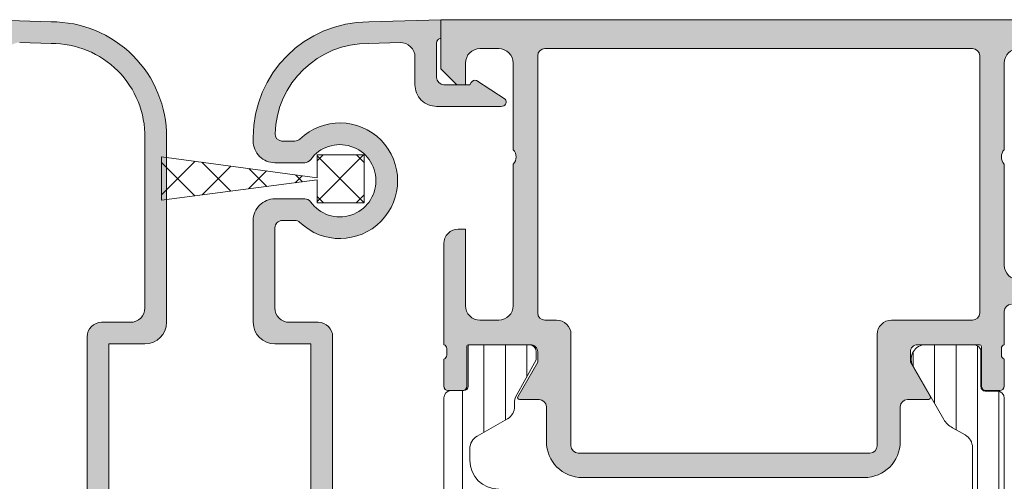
# Model space of a CAD drawing. Header units: millimetres. Extents: x 71658 to 298332, y -154437 to -30421.
# Tile 32 of 155: x 92967 to 93035, y -60043 to -60011. Entities that reach past the tile are written whole.
import ezdxf

# ---------------------------------------------------------------- set-up
doc = ezdxf.new("R2010")
doc.units = ezdxf.units.MM
doc.header["$LTSCALE"] = 500
doc.header["$MEASUREMENT"] = 0
doc.layers.add('A-13-UKS', color=250, linetype='Continuous', lineweight=5)

# ---------------------------------------------------------------- blocks, each defined once
blk = doc.blocks.new('lülanduks')
at = {"layer": 'A-13-UKS', "extrusion": (0, 0, -1)}
h = blk.add_hatch(color=256, dxfattribs=at)
edge = h.paths.add_edge_path()
edge.add_arc((-92969.35423488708, -58621.67704321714), 6.435297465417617, 89.41742882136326, 180.8641509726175)
edge.add_line((-92975.78880043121, -58621.7740984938), (-92975.78880329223, -58633.54207906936))
edge.add_arc((-92974.78931731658, -58633.54259309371), 0.9994861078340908, 179.970533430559, 270.0294665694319)
edge.add_line((-92974.78880329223, -58634.54207906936), (-92972.78880329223, -58634.54207906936))
edge.add_ellipse((-92972.78828522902, -58635.54156100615), major_axis=(-0.9994820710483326, 0), ratio=1, start_angle=179.9703017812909, end_angle=270.0296982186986, ccw=False)
edge.add_line((-92971.78880329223, -58635.54207906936), (-92971.78880329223, -58661.94207678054))
edge.add_ellipse((-92972.78828484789, -58661.94259522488), major_axis=(-0.99948169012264, 0), ratio=1, start_angle=89.97027992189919, end_angle=180.0297200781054, ccw=False)
edge.add_line((-92972.78880329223, -58662.94207678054), (-92974.78880329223, -58662.94207678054))
edge.add_arc((-92974.78931426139, -58663.94156581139), 0.9994891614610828, 89.97070865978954, 180.0292913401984)
edge.add_line((-92975.78880329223, -58663.94207678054), (-92975.78880043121, -58675.71010503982))
edge.add_arc((-92969.31404120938, -58675.76716415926), 6.475010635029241, 179.4950913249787, 270.2233246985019)
edge.add_line((-92969.28880329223, -58682.24212560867), (-92967.11880321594, -58682.30612859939))
edge.add_arc((-92967.0888561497, -58681.30652400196), 1.000053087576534, 268.2839940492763, 359.9653924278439)
edge.add_line((-92966.08880324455, -58681.30712805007), (-92966.08880324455, -58679.39212713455))
edge.add_ellipse((-92964.58957222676, -58679.39135815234), major_axis=(-1.499231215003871, 0), ratio=1, start_angle=-90.02938802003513, end_angle=0.029388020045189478, ccw=False)
edge.add_line((-92964.58880324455, -58677.89212713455), (-92960.1162464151, -58677.89210806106))
edge.add_ellipse((-92960.08008567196, -58678.18992094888), major_axis=(-0.3000001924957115, 0), ratio=1, start_angle=138.4615218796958, end_angle=276.9230222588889, ccw=False)
edge.add_line((-92959.85553236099, -58678.38885793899), (-92961.8350297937, -58679.67481909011))
edge.add_ellipse((-92961.9414096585, -58679.39431276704), major_axis=(-0.3000007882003, 0), ratio=1, start_angle=27.692008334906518, end_angle=110.76884659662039, ccw=False)
edge.add_line((-92962.20704789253, -58679.53372869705), (-92962.28880329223, -58679.39212713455))
edge.add_line((-92962.28880329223, -58679.39212713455), (-92964.0887987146, -58679.39212713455))
edge.add_arc((-92964.08874613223, -58679.89217971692), 0.5000525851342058, 90.00602486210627, 179.993975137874)
edge.add_line((-92964.5887987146, -58679.89212713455), (-92964.5887987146, -58682.29215154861))
edge.add_arc((-92964.28879835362, -58682.29213898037), 0.300000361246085, 180.002400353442, 269.9990567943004)
edge.add_line((-92964.28880329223, -58682.59213934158), (-92964.28880329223, -58683.89212713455))
edge.add_line((-92964.28880329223, -58683.89212713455), (-92969.47090835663, -58683.74212560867))
edge.add_ellipse((-92969.28882536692, -58675.74422009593), major_axis=(-7.999977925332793, 0), ratio=1, start_angle=-0.00013816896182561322, end_angle=88.6958104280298, ccw=False)
edge.add_line((-92977.28880329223, -58675.74420080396), (-92977.28880329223, -58662.94209966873))
edge.add_ellipse((-92975.78875675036, -58662.94215002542), major_axis=(-1.500046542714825, 0), ratio=1, start_angle=270.0017777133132, end_angle=359.99807657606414, ccw=False)
edge.add_line((-92975.78880329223, -58661.44210348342), (-92973.28880329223, -58661.44210348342))
edge.add_line((-92973.28880329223, -58661.44210348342), (-92973.28880329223, -58649.24210272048))
edge.add_arc((-92973.81374785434, -58648.74210272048), 0.7249598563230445, 316.3941593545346, 403.6058406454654)
edge.add_line((-92973.28880329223, -58648.24210272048), (-92973.28880329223, -58636.04210195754))
edge.add_line((-92973.28880329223, -58636.04210195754), (-92975.78880329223, -58636.04210195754))
edge.add_ellipse((-92975.7887558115, -58634.54205447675), major_axis=(-1.500047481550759, 0), ratio=1, start_angle=0.0018864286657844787, end_angle=89.99818642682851, ccw=False)
edge.add_line((-92977.28880329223, -58634.54210386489), (-92977.28880329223, -58621.74000559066))
edge.add_ellipse((-92969.33149009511, -58621.69938080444), major_axis=(-7.957416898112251, 0), ratio=1, start_angle=-90.30735921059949, end_angle=0.29251187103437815, ccw=False)
edge.add_line((-92969.28880329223, -58613.74207840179), (-92964.28880329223, -58613.59207830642))
edge.add_line((-92964.28880329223, -58613.59207830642), (-92964.28880329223, -58614.89206609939))
edge.add_arc((-92964.28880877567, -58615.19205603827), 0.2999899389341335, 89.9989527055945, 179.9995901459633)
edge.add_line((-92964.5887987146, -58615.19205389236), (-92964.5887987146, -58617.5920792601))
edge.add_arc((-92964.08874613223, -58617.59202667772), 0.5000525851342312, 180.0060248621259, 269.9939751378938)
edge.add_line((-92964.0887987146, -58618.0920792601), (-92962.28880329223, -58618.0920792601))
edge.add_line((-92962.28880329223, -58618.0920792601), (-92962.20704813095, -58617.95047483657))
edge.add_ellipse((-92961.94141119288, -58618.0898919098), major_axis=(-0.3000001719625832, 0), ratio=1, start_angle=249.23079535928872, end_angle=332.3076833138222, ccw=False)
edge.add_line((-92961.8350297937, -58617.80938682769), (-92959.85553236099, -58619.0953465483))
edge.add_ellipse((-92960.08008575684, -58619.29428320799), major_axis=(-0.3000000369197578, 0), ratio=1, start_angle=83.07699046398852, end_angle=221.5384201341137, ccw=False)
edge.add_line((-92960.1162464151, -58619.5920959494), (-92964.58880330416, -58619.59207830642))
edge.add_ellipse((-92964.58957584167, -58618.09285090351), major_axis=(-1.499227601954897, 0), ratio=1, start_angle=-0.029526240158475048, end_angle=90.02952396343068, ccw=False)
edge.add_line((-92966.08880324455, -58618.09207830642), (-92966.08880324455, -58616.17707834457))
edge.add_arc((-92967.08885385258, -58616.1776805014), 1.000050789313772, 0.0344992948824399, 91.71614156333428)
edge.add_line((-92967.11880321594, -58615.17807827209), (-92969.28880329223, -58615.24207840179))
at = {"layer": 'A-13-UKS'}
h = blk.add_hatch(color=256, dxfattribs=at)
edge = h.paths.add_edge_path()
edge.add_arc((92991.22337360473, -58621.66587934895), 6.424109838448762, 89.41643124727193, 178.4687800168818)
edge.add_arc((92985.30155716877, -58621.49421610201), 0.4999994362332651, 180.0000501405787, 264.705962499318)
edge.add_line((92985.25542373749, -58621.99208269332), (92986.17631624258, -58621.99210352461))
edge.add_arc((92986.17632755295, -58621.49210352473), 0.4999999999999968, 269.998703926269, 313.7617574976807)
edge.add_ellipse((92989.28880329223, -58624.74210272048), major_axis=(-3.999999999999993, 0), ratio=1, start_angle=46.238257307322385, end_angle=313.76175749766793, ccw=False)
edge.add_arc((92986.17632839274, -58627.99210272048), 0.49999999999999, 46.23825730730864, 90)
edge.add_line((92986.17632839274, -58627.49210272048), (92985.28880329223, -58627.49210272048))
edge.add_arc((92985.28849601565, -58627.99179542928), 0.499692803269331, 89.96476704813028, 180.0323915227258)
edge.add_line((92984.78880329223, -58627.99207792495), (92984.78880329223, -58633.54209051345))
edge.add_arc((92985.78828105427, -58633.54261275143), 0.999477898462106, 179.9700623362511, 270.029937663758)
edge.add_line((92985.78880329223, -58634.54209051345), (92987.78880329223, -58634.54209051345))
edge.add_ellipse((92987.7893285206, -58635.54156528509), major_axis=(-0.9994749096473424, 0), ratio=1, start_angle=179.9698908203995, end_angle=270.0301091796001, ccw=False)
edge.add_line((92988.78880329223, -58635.54209051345), (92988.78880329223, -58661.94211492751))
edge.add_ellipse((92987.7893285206, -58661.94264015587), major_axis=(-0.9994749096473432, 0), ratio=1, start_angle=89.96989082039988, end_angle=180.0301091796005, ccw=False)
edge.add_line((92987.78880329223, -58662.94211492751), (92985.78880329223, -58662.94211492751))
edge.add_arc((92985.78828105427, -58663.94159268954), 0.9994778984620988, 89.97006233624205, 180.0299376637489)
edge.add_line((92984.78880329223, -58663.94211492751), (92984.78880329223, -58669.49212751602))
edge.add_arc((92985.28849601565, -58669.49241001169), 0.4996928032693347, 179.9676084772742, 270.0352329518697)
edge.add_line((92985.28880329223, -58669.99210272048), (92986.17632839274, -58669.99210272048))
edge.add_arc((92986.17632839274, -58669.49210272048), 0.5000000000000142, 270, 313.7617426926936)
edge.add_ellipse((92989.28880329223, -58672.74210272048), major_axis=(-3.999999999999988, 0), ratio=1, start_angle=46.238242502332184, end_angle=313.7617426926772, ccw=False)
edge.add_arc((92986.17632755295, -58675.99210191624), 0.4999999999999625, 46.23824250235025, 90.0012960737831)
edge.add_line((92986.17631624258, -58675.49210191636), (92985.25542373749, -58675.49212274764))
edge.add_arc((92985.30155716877, -58675.98998933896), 0.4999994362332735, 95.294037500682, 179.9999498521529)
edge.add_arc((92991.22337360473, -58675.81832609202), 6.424109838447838, 181.5312199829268, 270.5835687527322)
edge.add_line((92991.28880329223, -58682.24210272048), (92993.45880146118, -58682.30609808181))
edge.add_arc((92993.4887904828, -58681.30653793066), 1.000009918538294, 268.281515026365, 359.9675003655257)
edge.add_line((92994.48880024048, -58681.30710516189), (92994.48880024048, -58679.39212713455))
edge.add_ellipse((92995.98798624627, -58679.39131314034), major_axis=(-1.499186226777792, 0), ratio=1, start_angle=-90.03110916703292, end_angle=0.031109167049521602, ccw=False)
edge.add_line((92995.98880024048, -58677.89212713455), (93000.46135730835, -58677.89209661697))
edge.add_ellipse((93000.49752770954, -58678.18990069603), major_axis=(-0.2999926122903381, 0), ratio=1, start_angle=138.4618850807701, end_angle=276.9250561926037, ccw=False)
edge.add_line((93000.72207660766, -58678.38883123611), (92998.74257679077, -58679.67481146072))
edge.add_ellipse((92998.63620241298, -58679.39428537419), major_axis=(-0.3000173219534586, 0), ratio=1, start_angle=27.696259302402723, end_angle=110.76652843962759, ccw=False)
edge.add_line((92998.37055988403, -58679.53372869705), (92998.28880329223, -58679.39209661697))
edge.add_line((92998.28880329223, -58679.39209661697), (92996.48880786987, -58679.39209661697))
edge.add_arc((92996.48886045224, -58679.89214919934), 0.5000525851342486, 90.00602486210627, 179.993975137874)
edge.add_line((92995.98880786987, -58679.89209661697), (92995.98880786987, -58682.29215154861))
edge.add_arc((92996.2887978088, -58682.2921494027), 0.2999899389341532, 180.0004098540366, 270.0010472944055)
edge.add_line((92996.28880329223, -58682.59213934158), (92996.28880329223, -58683.89212713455))
edge.add_line((92996.28880329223, -58683.89212713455), (92991.28880329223, -58683.74210272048))
edge.add_ellipse((92991.28880329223, -58675.74210272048), major_axis=(-8.000000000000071, 0), ratio=1, start_angle=0, end_angle=90, ccw=False)
edge.add_line((92983.28880329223, -58675.74210272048), (92983.28880329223, -58675.49212751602))
edge.add_ellipse((92984.7880293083, -58675.49135353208), major_axis=(-1.499226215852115, 0), ratio=1, start_angle=-90.02957926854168, end_angle=0.029579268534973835, ccw=False)
edge.add_line((92984.78880329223, -58673.99212751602), (92986.85209821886, -58673.99210222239))
edge.add_ellipse((92986.85210434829, -58674.49210222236), major_axis=(-0.4999999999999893, 0), ratio=1, start_angle=215.6853229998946, end_angle=270.0007023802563, ccw=False)
edge.add_arc((92989.28880329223, -58672.74210272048), 2.500000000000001, 215.6853229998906, 504.3146535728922)
edge.add_ellipse((92986.85210506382, -58670.99210222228), major_axis=(-0.4999999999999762, 0), ratio=1, start_angle=90.00070237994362, end_angle=144.3146535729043, ccw=False)
edge.add_line((92986.85211119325, -58671.49210222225), (92984.78880329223, -58671.49212751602))
edge.add_ellipse((92984.78803136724, -58669.99289944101), major_axis=(-1.499228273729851, 0), ratio=1, start_angle=-0.029500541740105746, end_angle=90.0295005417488, ccw=False)
edge.add_line((92983.28880329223, -58669.99212751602), (92983.28880329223, -58662.94208440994))
edge.add_ellipse((92984.78885171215, -58662.94213282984), major_axis=(-1.500048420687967, 0), ratio=1, start_angle=270.00184944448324, end_angle=359.99815055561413, ccw=False)
edge.add_line((92984.78880329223, -58661.44208440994), (92987.28880329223, -58661.44208440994))
edge.add_line((92987.28880329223, -58661.44208440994), (92987.28880329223, -58649.24210272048))
edge.add_arc((92986.76385873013, -58648.74210272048), 0.7249598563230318, 316.3941593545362, 403.6058406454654)
edge.add_line((92987.28880329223, -58648.24210272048), (92987.28880329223, -58636.04212103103))
edge.add_line((92987.28880329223, -58636.04212103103), (92984.78880329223, -58636.04212103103))
edge.add_ellipse((92984.78885171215, -58634.54207261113), major_axis=(-1.500048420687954, 0), ratio=1, start_angle=0.001849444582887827, end_angle=89.9981505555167, ccw=False)
edge.add_line((92983.28880329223, -58634.54212103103), (92983.28880329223, -58627.49207792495))
edge.add_ellipse((92984.78803136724, -58627.49130599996), major_axis=(-1.499228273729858, 0), ratio=1, start_angle=-90.02950054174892, end_angle=0.029500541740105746, ccw=False)
edge.add_line((92984.78880329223, -58625.99207792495), (92986.85211119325, -58625.99210321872))
edge.add_ellipse((92986.85210506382, -58626.49210321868), major_axis=(-0.5000000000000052, 0), ratio=1, start_angle=215.6853464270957, end_angle=269.99929762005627, ccw=False)
edge.add_arc((92989.28880329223, -58624.74210272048), 2.500000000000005, 215.6853464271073, 504.3146770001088)
edge.add_ellipse((92986.85210434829, -58622.99210321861), major_axis=(-0.5000000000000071, 0), ratio=1, start_angle=89.99929761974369, end_angle=144.3146770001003, ccw=False)
edge.add_line((92986.85209821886, -58623.49210321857), (92984.78880329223, -58623.49207792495))
edge.add_ellipse((92984.7880293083, -58621.99285190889), major_axis=(-1.499226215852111, 0), ratio=1, start_angle=-0.029579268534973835, end_angle=90.0295792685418, ccw=False)
edge.add_line((92983.28880329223, -58621.99207792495), (92983.28880329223, -58621.74210272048))
edge.add_ellipse((92991.28880329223, -58621.74210272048), major_axis=(-8.000000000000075, 0), ratio=1, start_angle=270, end_angle=360, ccw=False)
edge.add_line((92991.28880329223, -58613.74210272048), (92996.28880329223, -58613.59207830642))
edge.add_line((92996.28880329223, -58613.59207830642), (92996.28880329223, -58614.89206609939))
edge.add_arc((92996.2887978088, -58615.19205603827), 0.2999899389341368, 89.9989527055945, 179.9995901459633)
edge.add_line((92995.98880786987, -58615.19205389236), (92995.98880786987, -58617.592108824))
edge.add_arc((92996.48886045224, -58617.59205624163), 0.5000525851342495, 180.0060248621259, 269.9939751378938)
edge.add_line((92996.48880786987, -58618.092108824), (92998.28880329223, -58618.092108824))
edge.add_line((92998.28880329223, -58618.092108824), (92998.37055988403, -58617.95047674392))
edge.add_ellipse((92998.63620241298, -58618.08992006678), major_axis=(-0.3000173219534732, 0), ratio=1, start_angle=249.2334715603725, end_angle=332.3037406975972, ccw=False)
edge.add_line((92998.74257679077, -58617.80939398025), (93000.72207660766, -58619.09537420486))
edge.add_ellipse((93000.49752770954, -58619.29430474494), major_axis=(-0.2999926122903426, 0), ratio=1, start_angle=83.0749438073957, end_angle=221.53811491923, ccw=False)
edge.add_line((93000.46135730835, -58619.592108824), (92995.98880024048, -58619.59207830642))
edge.add_ellipse((92995.98798624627, -58618.09289230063), major_axis=(-1.499186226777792, 0), ratio=1, start_angle=-0.031109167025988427, end_angle=90.03110916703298, ccw=False)
edge.add_line((92994.48880024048, -58618.09207830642), (92994.48880024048, -58616.17710027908))
edge.add_arc((92993.4887904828, -58616.1776675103), 1.000009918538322, 0.03249963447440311, 91.71848497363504)
edge.add_line((92993.45880146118, -58615.17810735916), (92991.28880329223, -58615.24210272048))
h = blk.add_hatch(color=256, dxfattribs=at)
edge = h.paths.add_edge_path()
edge.add_line((92996.28880329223, -58613.59207830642), (92996.28880329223, -58616.99207220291))
edge.add_line((92996.28880329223, -58616.99207220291), (92997.38880176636, -58618.09207830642))
edge.add_line((92997.38880176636, -58618.09207830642), (92997.98880024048, -58618.09207830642))
edge.add_line((92997.98880024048, -58618.09207830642), (92997.98880024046, -58616.59208077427))
edge.add_ellipse((92998.98880576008, -58616.59208077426), major_axis=(-1.0000055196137, 0), ratio=1, start_angle=270.0000000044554, end_angle=360, ccw=False)
edge.add_line((92998.98880576, -58615.59207525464), (93000.28881092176, -58615.59207525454))
edge.add_ellipse((93000.28881092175, -58616.59206762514), major_axis=(-0.9999923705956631, 0), ratio=1, start_angle=179.9999271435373, end_angle=270, ccw=False)
edge.add_line((93001.28880329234, -58616.59206889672), (93001.28879566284, -58622.59207818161))
edge.add_ellipse((93000.76384798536, -58623.09207061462), major_axis=(-0.7249568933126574, 0), ratio=1, start_angle=136.3947622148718, end_angle=223.605237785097, ccw=False)
edge.add_line((93001.28879566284, -58623.59206304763), (93001.28879566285, -58633.39173494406))
edge.add_ellipse((93000.28880204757, -58633.39173494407), major_axis=(-0.9999936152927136, 0), ratio=1, start_angle=90.00000000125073, end_angle=180, ccw=False)
edge.add_line((93000.2888020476, -58634.39172855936), (92998.98879261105, -58634.39172855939))
edge.add_ellipse((92998.98879261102, -58633.39173618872), major_axis=(-0.999992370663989, 0), ratio=1, start_angle=0, end_angle=90.00000000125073, ccw=False)
edge.add_line((92997.98880024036, -58633.3917361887), (92997.98880024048, -58628.09206304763))
edge.add_line((92997.98880024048, -58628.09206304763), (92997.48877735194, -58628.09206304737))
edge.add_arc((92997.48877735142, -58629.09204016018), 0.9999771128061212, 89.99999997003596, 180)
edge.add_line((92996.48880023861, -58629.09204016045), (92996.48880024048, -58636.09173161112))
edge.add_ellipse((92996.40996379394, -58636.35925220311), major_axis=(-0.2788950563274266, 0), ratio=1, start_angle=178.8354106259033, end_angle=253.5801235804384, ccw=False)
edge.add_line((92996.68880124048, -58636.36492061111), (92996.68880124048, -58636.81851461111))
edge.add_ellipse((92996.40993314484, -58636.82417527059), major_axis=(-0.2789255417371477, 0), ratio=1, start_angle=106.42459455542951, end_angle=181.1628700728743, ccw=False)
edge.add_line((92996.48880024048, -58637.09171861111), (92996.48880024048, -58638.97172961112))
edge.add_arc((92996.78880024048, -58638.97172961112), 0.3000000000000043, 180, 270)
edge.add_line((92996.78880024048, -58639.27172961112), (92997.76877455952, -58639.27172961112))
edge.add_arc((92997.76877455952, -58638.97172961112), 0.3000000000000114, 270, 360)
edge.add_line((92998.06877455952, -58638.97172961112), (92998.06877455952, -58636.21173161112))
edge.add_ellipse((92998.18877455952, -58636.21173161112), major_axis=(-0.1200000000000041, 0), ratio=1, start_angle=270.0000000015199, end_angle=360, ccw=False)
edge.add_line((92998.18877455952, -58636.09173161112), (93002.48880293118, -58636.09173161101))
edge.add_ellipse((93002.4888029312, -58636.59172129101), major_axis=(-0.4999896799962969, 0), ratio=1, start_angle=180, end_angle=270.0000000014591, ccw=False)
edge.add_line((93002.98879261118, -58636.59172129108), (93002.98879261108, -58637.29172855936))
edge.add_line((93002.98879261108, -58637.29172855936), (93001.60054798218, -58639.69625431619))
edge.add_arc((93001.72750902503, -58639.75293803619), 0.1390401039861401, 155.9408883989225, 266.6087467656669)
edge.add_line((93001.71928424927, -58639.89173466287), (93003.08879261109, -58639.89173466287))
edge.add_ellipse((93003.08879261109, -58640.39173466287), major_axis=(-0.4999999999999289, 0), ratio=1, start_angle=180, end_angle=270, ccw=False)
edge.add_line((93003.58879261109, -58640.39173466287), (93003.58879261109, -58642.79203863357))
edge.add_arc((93006.08879261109, -58642.79203863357), 2.500000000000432, 180, 270)
edge.add_line((93006.08879261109, -58645.29203863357), (93025.58868408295, -58645.29203863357))
edge.add_arc((93025.58868408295, -58642.79203863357), 2.500000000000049, 270, 360)
edge.add_line((93028.08868408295, -58642.79203863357), (93028.08868408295, -58640.39173466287))
edge.add_ellipse((93028.58868408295, -58640.39173466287), major_axis=(-0.5000000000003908, 0), ratio=1, start_angle=270, end_angle=360, ccw=False)
edge.add_line((93028.58868408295, -58639.89173466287), (93030.05819244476, -58639.89173466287))
edge.add_arc((93030.049967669, -58639.75293803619), 0.13904010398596, 273.3912532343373, 384.0591116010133)
edge.add_line((93030.17692871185, -58639.69625431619), (93028.78868408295, -58637.29172855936))
edge.add_line((93028.78868408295, -58637.29172855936), (93028.78868408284, -58636.59172129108))
edge.add_ellipse((93029.28867376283, -58636.59172129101), major_axis=(-0.4999896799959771, 0), ratio=1, start_angle=269.999999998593, end_angle=360, ccw=False)
edge.add_line((93029.28867376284, -58636.09173161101), (93033.58870213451, -58636.09173161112))
edge.add_ellipse((93033.58870213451, -58636.21173161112), major_axis=(-0.1199999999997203, 0), ratio=1, start_angle=180, end_angle=269.9999999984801, ccw=False)
edge.add_line((93033.7087021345, -58636.21173161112), (93033.7087021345, -58638.97172961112))
edge.add_arc((93034.00870213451, -58638.97172961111), 0.3000000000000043, 180, 270)
edge.add_line((93034.00870213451, -58639.27172961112), (93034.98867645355, -58639.27172961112))
edge.add_arc((93034.98867645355, -58638.97172961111), 0.3000000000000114, 270, 360)
edge.add_line((93035.28867645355, -58638.97172961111), (93035.28867645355, -58637.0917186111))
edge.add_ellipse((93035.36754354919, -58636.82417527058), major_axis=(-0.2789255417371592, 0), ratio=1, start_angle=-1.1628700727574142, end_angle=73.57540544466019, ccw=False)
edge.add_line((93035.08867545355, -58636.81851461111), (93035.08867545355, -58636.36492061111))
edge.add_ellipse((93035.36751290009, -58636.35925220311), major_axis=(-0.2788950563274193, 0), ratio=1, start_angle=-73.58012358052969, end_angle=1.1645893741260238, ccw=False)
edge.add_line((93035.28867645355, -58636.09173161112), (93035.28867645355, -58633.79208315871))
edge.add_ellipse((93035.78867645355, -58633.79208315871), major_axis=(-0.4999999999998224, 0), ratio=1, start_angle=270, end_angle=360, ccw=False)
edge.add_line((93035.78867645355, -58633.29208315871), (93038.58866412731, -58633.29208315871))
edge.add_line((93038.58866412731, -58633.29208315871), (93038.58866412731, -58634.09207858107))
edge.add_line((93038.58866412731, -58634.09207858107), (93039.5886986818, -58634.09207095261))
edge.add_arc((93039.58869486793, -58633.59210169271), 0.4999692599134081, 270.0004370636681, 359.9992228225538)
edge.add_line((93040.0886641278, -58633.59210847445), (93040.0887251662, -58629.09217961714))
edge.add_arc((93039.0886376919, -58629.09216605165), 1.000087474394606, 359.999222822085, 450.0000004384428)
edge.add_line((93039.08863768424, -58628.09207857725), (93038.58872516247, -58628.09207858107))
edge.add_line((93038.58872516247, -58628.09207858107), (93038.58872516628, -58630.59199118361))
edge.add_ellipse((93037.58863776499, -58630.59199118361), major_axis=(-1.000087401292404, 0), ratio=1, start_angle=89.99999990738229, end_angle=180, ccw=False)
edge.add_line((93037.58863776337, -58631.5920785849), (93036.28873524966, -58631.5920785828))
edge.add_ellipse((93036.28873525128, -58630.59201978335), major_axis=(-1.00005879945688, 0), ratio=1, start_angle=0, end_angle=89.99999990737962, ccw=False)
edge.add_line((93035.28867645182, -58630.5920197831), (93035.28867645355, -58623.59207858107))
edge.add_ellipse((93035.81351579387, -58623.09207858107), major_axis=(-0.7248836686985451, 0), ratio=1, start_angle=-43.611576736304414, end_angle=43.61157673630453, ccw=False)
edge.add_line((93035.28867645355, -58622.59207858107), (93035.28867645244, -58616.59169064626))
edge.add_ellipse((93036.28873126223, -58616.59169064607), major_axis=(-1.000054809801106, 0), ratio=1, start_angle=270.0000000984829, end_angle=360, ccw=False)
edge.add_line((93036.28873126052, -58615.59163583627), (93037.58863883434, -58615.59163583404))
edge.add_ellipse((93037.58863883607, -58616.59172216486), major_axis=(-1.000086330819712, 0), ratio=1, start_angle=180, end_angle=270.00000009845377, ccw=False)
edge.add_line((93038.58872516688, -58616.5917221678), (93038.58872516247, -58618.09208573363))
edge.add_line((93038.58872516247, -58618.09208573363), (93039.1887007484, -58618.09208573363))
edge.add_line((93039.1887007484, -58618.09208573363), (93040.28867633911, -58616.99211038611))
edge.add_line((93040.28867633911, -58616.99211038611), (93040.28867633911, -58613.59207830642))
edge.add_line((93040.28867633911, -58613.59207830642), (92996.28880329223, -58613.59207830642))
edge = h.paths.add_edge_path()
edge.add_ellipse((93003.48879871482, -58616.09207525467), major_axis=(-0.5000000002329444, 0), ratio=1, start_angle=269.9999999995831, end_angle=360, ccw=False)
edge.add_line((93003.48879871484, -58615.59207525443), (93033.0886584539, -58615.59207525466))
edge.add_ellipse((93033.0886584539, -58616.09207799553), major_axis=(-0.5000027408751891, 0), ratio=1, start_angle=180, end_angle=269.99999999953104, ccw=False)
edge.add_line((93033.58866119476, -58616.09207799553), (93033.58866119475, -58633.89172855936))
edge.add_ellipse((93033.08866119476, -58633.89172855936), major_axis=(-0.5000000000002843, 0), ratio=1, start_angle=90, end_angle=180, ccw=False)
edge.add_line((93033.08866119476, -58634.39172855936), (93027.48868661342, -58634.39172855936))
edge.add_arc((93027.48868661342, -58635.39172651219), 0.9999979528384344, 89.99999999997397, 179.9998297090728)
edge.add_line((93026.48868866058, -58635.39172354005), (93026.4886657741, -58643.09204159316))
edge.add_ellipse((93025.98865504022, -58643.09204010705), major_axis=(-0.5000107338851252, 0), ratio=1, start_angle=90, end_angle=179.9998297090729, ccw=False)
edge.add_line((93025.98865504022, -58643.59205084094), (93005.78882165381, -58643.59205084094))
edge.add_ellipse((93005.78882165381, -58643.09204010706), major_axis=(-0.5000107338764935, 0), ratio=1, start_angle=0.00017029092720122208, end_angle=89.99999999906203, ccw=False)
edge.add_line((93005.28881091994, -58643.09204159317), (93005.28878803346, -58635.39172354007))
edge.add_arc((93004.28879008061, -58635.3917265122), 0.9999979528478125, 0.0001702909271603, 90.00000000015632)
edge.add_line((93004.28879008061, -58634.39172855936), (93003.4887987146, -58634.39172855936))
edge.add_ellipse((93003.48879871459, -58633.89172855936), major_axis=(-0.4999999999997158, 0), ratio=1, start_angle=0, end_angle=90.00000000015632, ccw=False)
edge.add_line((93002.98879871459, -58633.89172855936), (93002.98879871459, -58616.09207525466))
at = {"layer": 'A-13-UKS', "color": 7, "extrusion": (0, 0, -1)}
for p, q in [((92969.28880329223, -58613.74207840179), (92964.28880329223, -58613.59207830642)), ((92967.11880321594, -58615.17807827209), (92969.28880329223, -58615.24207840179)), ((92975.78880043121, -58621.7740984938), (92975.78880329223, -58633.54207906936)), ((92977.28880329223, -58634.54210386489), (92977.28880329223, -58621.74000559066)), ((92976.94236774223, -58626.07764408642), (92976.94236774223, -58623.07764408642)), ((92976.94236774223, -58623.07764408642), (92987.71236725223, -58624.52981696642)), ((92987.71236725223, -58624.52981696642), (92987.71236760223, -58622.94764397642)), ((92987.71236760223, -58622.94764397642), (92990.97236760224, -58622.94764397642)), ((92990.97236760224, -58622.94764397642), (92990.97236760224, -58626.26764414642)), ((92987.71236760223, -58624.68547115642), (92976.94236774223, -58626.07764408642)), ((92987.71236760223, -58626.26764414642), (92987.71236760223, -58624.68547115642)), ((92990.97236760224, -58626.26764414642), (92987.71236760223, -58626.26764414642)), ((92974.78880329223, -58634.54207906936), (92972.78880329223, -58634.54207906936)), ((92971.78880329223, -58635.54207906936), (92971.78880329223, -58661.94207678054)), ((92973.28880329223, -58648.24210272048), (92973.28880329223, -58636.04210195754)), ((92973.28880329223, -58636.04210195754), (92975.78880329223, -58636.04210195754))]:
    blk.add_line(p, q, dxfattribs=at)
at = {"layer": 'A-13-UKS', "color": 7}
for p, q in [((92991.28880329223, -58613.74210272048), (92996.28880329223, -58613.59207830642)), ((92996.28880329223, -58613.59207830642), (92996.28880329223, -58614.89206609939)), ((93040.28867633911, -58613.59207830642), (92996.28880329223, -58613.59207830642)), ((92996.28880329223, -58613.59207830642), (92996.28880329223, -58616.99207220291)), ((92993.45880146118, -58615.17810735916), (92991.28880329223, -58615.24210272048)), ((92995.98880786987, -58615.19205389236), (92995.98880786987, -58617.592108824)), ((92998.98880576, -58615.59207525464), (93000.28881092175, -58615.59207525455)), ((93002.98879871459, -58633.89172855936), (93002.98879871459, -58616.09207525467)), ((93003.48879871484, -58615.59207525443), (93033.0886584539, -58615.59207525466)), ((93033.58866119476, -58616.09207799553), (93033.58866119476, -58633.89172855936)), ((92994.48880024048, -58618.09207830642), (92994.48880024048, -58616.17710027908)), ((92997.98880024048, -58618.09207830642), (92997.98880024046, -58616.59208077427)), ((93001.28880329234, -58616.59206889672), (93001.28879566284, -58622.59207818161)), ((93035.28867645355, -58622.59207858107), (93035.28867645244, -58616.59169064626)), ((92996.28880329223, -58616.99207220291), (92997.38880176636, -58618.09207830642)), ((92996.48880786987, -58618.092108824), (92998.28880329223, -58618.092108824)), ((92997.38880176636, -58618.09207830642), (92997.98880024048, -58618.09207830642)), ((92998.28880329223, -58618.092108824), (92998.37055988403, -58617.95047674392)), ((92998.74257679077, -58617.80939398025), (93000.72207660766, -58619.09537420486)), ((93000.46135730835, -58619.592108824), (92995.98880024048, -58619.59207830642)), ((92983.28880329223, -58621.99207792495), (92983.28880329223, -58621.74210272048)), ((92985.25542373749, -58621.99208269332), (92986.17631624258, -58621.99210352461)), ((92986.85209821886, -58623.49210321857), (92984.78880329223, -58623.49207792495)), ((93001.28879566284, -58623.59206304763), (93001.28879566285, -58633.39173494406)), ((93035.28867645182, -58630.5920197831), (93035.28867645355, -58623.59207858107)), ((92984.78880329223, -58625.99207792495), (92986.85211119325, -58625.99210321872)), ((92983.28880329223, -58634.54212103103), (92983.28880329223, -58627.49207792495)), ((92986.17632839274, -58627.49210272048), (92985.28880329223, -58627.49210272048)), ((92984.78880329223, -58627.99207792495), (92984.78880329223, -58633.54209051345)), ((92997.98880024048, -58628.09206304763), (92997.48877735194, -58628.09206304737)), ((92997.98880024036, -58633.3917361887), (92997.98880024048, -58628.09206304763)), ((92996.48880023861, -58629.09204016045), (92996.48880024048, -58636.09173161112)), ((93035.28867645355, -58636.09173161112), (93035.28867645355, -58633.79208315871)), ((93000.2888020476, -58634.39172855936), (92998.98879261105, -58634.39172855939)), ((93004.28879008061, -58634.39172855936), (93003.48879871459, -58634.39172855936)), ((93033.08866119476, -58634.39172855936), (93027.48868661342, -58634.39172855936)), ((92985.78880329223, -58634.54209051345), (92987.78880329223, -58634.54209051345)), ((92988.78880329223, -58635.54209051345), (92988.78880329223, -58661.94211492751)), ((93005.28881091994, -58643.09204159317), (93005.28878803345, -58635.39172354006)), ((93026.48868866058, -58635.39172354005), (93026.4886657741, -58643.09204159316)), ((92987.28880329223, -58636.04212103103), (92984.78880329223, -58636.04212103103)), ((92987.28880329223, -58648.24210272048), (92987.28880329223, -58636.04212103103)), ((92996.68880124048, -58636.36492061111), (92996.68880124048, -58636.81851461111)), ((92998.06877455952, -58638.97172961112), (92998.06877455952, -58636.21173161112)), ((92998.1687898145, -58636.21207627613), (92998.1687898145, -58638.97207427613)), ((92998.18877455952, -58636.09173161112), (93002.48880293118, -58636.09173161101)), ((93002.38881818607, -58636.09207627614), (92998.2887898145, -58636.09207627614)), ((93029.28867376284, -58636.09173161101), (93033.58870213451, -58636.09173161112)), ((93033.17881100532, -58636.10206548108), (93029.70226686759, -58636.10206548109)), ((93033.7087021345, -58636.21173161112), (93033.7087021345, -58638.97172961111)), ((93035.08867545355, -58636.81851461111), (93035.08867545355, -58636.36492061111)), ((92996.48880024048, -58637.09171861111), (92996.48880024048, -58638.97172961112)), ((93001.4515056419, -58639.73631358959), (93002.8888128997, -58637.15054233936)), ((93002.8888128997, -58637.15054233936), (93002.88880786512, -58636.59206144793)), ((93002.98879261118, -58636.59172129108), (93002.98879261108, -58637.29172855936)), ((93028.78868408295, -58637.29172855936), (93028.78868408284, -58636.59172129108)), ((93033.67847503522, -58639.00202098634), (93033.67880697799, -58636.60213061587)), ((93035.28867645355, -58638.97172961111), (93035.28867645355, -58637.0917186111)), ((93002.98879261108, -58637.29172855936), (93001.60054798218, -58639.69625431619)), ((93030.17692871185, -58639.69625431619), (93028.78868408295, -58637.29172855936)), ((93029.00332486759, -58637.63251848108), (93031.10009280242, -58641.26422757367)), ((92996.78880024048, -58639.27172961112), (92997.76877455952, -58639.27172961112)), ((92997.8687898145, -58639.27207427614), (92996.98881549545, -58639.27249909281)), ((93034.00870213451, -58639.27172961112), (93034.98867645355, -58639.27172961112)), ((92996.48881549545, -58639.77249909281), (92996.48881549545, -58667.31207827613)), ((93001.38881549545, -58640.35523820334), (93001.38881549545, -58639.97871839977)), ((93001.71928424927, -58639.89173466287), (93003.08879261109, -58639.89173466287)), ((93028.58868408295, -58639.89173466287), (93030.05819244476, -58639.89173466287)), ((93034.78880904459, -58639.30206248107), (93033.97847503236, -58639.30206248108)), ((93035.29206340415, -58667.38201213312), (93035.28880636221, -58639.80200075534)), ((93003.58879261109, -58640.39173466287), (93003.58879261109, -58642.79203863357)), ((93028.08868408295, -58642.79203863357), (93028.08868408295, -58640.39173466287)), ((92998.7888157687, -58642.43048777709), (93000.88881541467, -58641.22126365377)), ((93031.69505641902, -58641.83871964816), (93032.5888053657, -58642.34039848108)), ((92998.28881549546, -58644.09207627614), (92998.28881549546, -58643.29651365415)), ((93033.0888073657, -58643.20642448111), (93033.09206440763, -58663.97770650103)), ((93025.98865504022, -58643.59205084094), (93005.78882165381, -58643.59205084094)), ((93006.08879261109, -58645.29203863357), (93025.58868408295, -58645.29203863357))]:
    blk.add_line(p, q, dxfattribs=at)
at = {"layer": 'A-13-UKS', "linetype": 'Continuous', "extrusion": (0, 0, -1)}
for p, q in [((92979.26477551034, -58623.39078593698), (92976.94236774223, -58625.71319370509)), ((92976.94236774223, -58623.47096290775), (92979.25066876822, -58625.77926393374)), ((92979.7314440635, -58623.45370919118), (92981.73576535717, -58625.45803048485)), ((92988.1269075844, -58622.94764397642), (92987.71236751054, -58623.3621840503)), ((92990.93323762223, -58622.94764397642), (92987.71236760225, -58626.16851399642)), ((92987.71236758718, -58623.01564260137), (92990.96436913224, -58626.26764414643)), ((92990.45069900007, -58622.94764397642), (92990.97236760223, -58623.46931257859)), ((92981.73767248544, -58623.72421899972), (92979.74675342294, -58625.71513806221)), ((92984.21056946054, -58624.05765206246), (92982.96969348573, -58625.29852803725)), ((92982.97513750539, -58623.89107259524), (92984.22086194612, -58625.13679703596)), ((92986.68346643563, -58624.3910851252), (92986.19263354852, -58624.88191801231)), ((92986.21883094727, -58624.32843599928), (92986.70595853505, -58624.81556358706)), ((92987.71236760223, -58625.82197265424), (92988.1580390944, -58626.26764414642)), ((92990.97236760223, -58625.71484403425), (92990.41956749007, -58626.26764414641))]:
    blk.add_line(p, q, dxfattribs=at)
at = {"layer": 'A-13-UKS', "linetype": 'Continuous'}
for p, q in [((92999.26060329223, -58642.15882256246), (92999.26060329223, -58636.09207627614)), ((93000.74650329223, -58641.30320997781), (93000.74650329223, -58636.09207627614)), ((93002.23240329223, -58638.33144856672), (93002.23240329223, -58636.09207627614)), ((93030.46450329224, -58640.1633540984), (93030.46450329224, -58636.10206548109)), ((93031.95040329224, -58641.98205086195), (93031.95040329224, -58636.10206548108)), ((93033.43630329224, -58671.01047815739), (93033.43630329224, -58636.17346642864)), ((93028.97860329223, -58637.5919643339), (93028.97860329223, -58636.59180277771)), ((92997.77470329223, -58667.81207827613), (92997.77470329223, -58639.27211969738)), ((93034.92220329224, -58667.86483574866), (93034.92220329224, -58639.32018503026))]:
    blk.add_line(p, q, dxfattribs=at)
at = {"layer": 'A-13-UKS', "color": 7}
for centre, radius, start, end in [((92969.33149009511, -58621.69938080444), 7.957416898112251, 359.7074881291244, 90.3073592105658), ((92991.22337360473, -58621.66587934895), 6.424109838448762, 89.41643124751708, 178.4687800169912), ((92993.4887904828, -58616.1776675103), 1.000009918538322, 0.03249963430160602, 91.71848497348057), ((92996.2887978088, -58615.19205603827), 0.2999899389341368, 89.99895270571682, 179.9995901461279), ((92996.48886045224, -58617.59205624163), 0.5000525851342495, 180.0060248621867, 269.9939751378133), ((92985.30155716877, -58621.49421610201), 0.4999994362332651, 180.0000501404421, 264.705962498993), ((92986.17632755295, -58621.49210352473), 0.4999999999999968, 269.9987039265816, 313.7617574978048), ((92989.28880329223, -58624.74210272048), 2.500000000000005, 215.685346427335, 144.3146770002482), ((92985.28849601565, -58627.99179542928), 0.499692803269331, 89.96476704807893, 180.0323915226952), ((92986.17632839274, -58627.99210272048), 0.49999999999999, 46.2382573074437, 90), ((92997.48877735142, -58629.09204016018), 0.9999771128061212, 89.99999996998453, 180), ((92985.78828105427, -58633.54261275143), 0.999477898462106, 179.9700623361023, 270.0299376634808), ((93004.28879008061, -58635.3917265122), 0.9999979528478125, 0.000170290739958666, 90), ((93027.48868661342, -58635.39172651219), 0.9999979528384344, 90, 179.99982970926), ((92972.78828522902, -58635.54156100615), 0.9994820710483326, 89.97030178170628, 180.0296982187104), ((92975.7887558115, -58634.54205447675), 1.500047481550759, 270.0018135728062, 359.9981135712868), ((92998.2887898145, -58636.21207627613), 0.1199999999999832, 90, 180), ((93002.38881818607, -58636.59206595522), 0.4999896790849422, 0.0005165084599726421, 90), ((93029.84457751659, -58637.0918835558), 0.9999960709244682, 98.18160805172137, 212.7270160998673), ((93033.17881100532, -58636.60206145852), 0.4999959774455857, 359.9920750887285, 90), ((92996.78880024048, -58638.97172961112), 0.3000000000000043, 180, 270), ((92996.98881549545, -58639.77249909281), 0.5000000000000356, 90, 180), ((92997.76877455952, -58638.97172961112), 0.3000000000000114, 270, 0), ((93034.00870213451, -58638.97172961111), 0.3000000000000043, 180, 270), ((93034.98867645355, -58638.97172961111), 0.3000000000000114, 270, 0), ((93001.72750902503, -58639.75293803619), 0.1390401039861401, 155.940888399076, 266.6087467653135), ((93030.049967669, -58639.75293803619), 0.13904010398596, 273.3912532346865, 24.05911160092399), ((93034.7888090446, -58639.80205980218), 0.4999973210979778, 0.006766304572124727, 90.00000000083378), ((93000.38881549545, -58640.35523820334), 1.000000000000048, 299.9999946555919, 0), ((93032.3991309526, -58640.51422765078), 1.499999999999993, 209.999996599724, 242.0057453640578), ((93006.08879261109, -58642.79203863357), 2.500000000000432, 180, 270), ((93025.58868408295, -58642.79203863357), 2.500000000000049, 270, 0)]:
    blk.add_arc(centre, radius, start, end, dxfattribs=at)
at = {"layer": 'A-13-UKS', "color": 7, "extrusion": (0, 0, -1)}
for centre, radius, start, end in [((-92991.28880329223, -58621.74210272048), 8.000000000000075, 0, 90), ((-92969.35423488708, -58621.67704321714), 6.435297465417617, 89.41742882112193, 180.8641509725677), ((-92998.98880576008, -58616.59208077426), 1.0000055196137, 0, 89.99999999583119), ((-93000.28881092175, -58616.59206762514), 0.9999923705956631, 90, 180.0000728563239), ((-93003.48879871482, -58616.09207525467), 0.5000000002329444, 0, 90), ((-93033.0886584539, -58616.09207799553), 0.5000027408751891, 90.00000000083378, 180), ((-93036.28873126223, -58616.59169064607), 1.000054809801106, 0, 89.99999990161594), ((-92995.98798624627, -58618.09289230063), 1.499186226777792, 269.968890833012, 0.03110916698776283), ((-92998.63620241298, -58618.08992006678), 0.3000173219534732, 27.69625930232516, 110.7665284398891), ((-93000.49752770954, -58619.29430474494), 0.2999926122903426, 138.4618850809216, 276.925056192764), ((-92989.28880329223, -58624.74210272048), 3.999999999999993, 46.23824250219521, 313.7617426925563), ((-92984.7880293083, -58621.99285190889), 1.499226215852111, 269.9704207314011, 0.02957926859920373), ((-93000.76384798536, -58623.09207061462), 0.7249568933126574, 136.3947622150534, 223.6052377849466), ((-93035.81351579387, -58623.09207858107), 0.7248836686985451, 316.3884232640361, 43.61157673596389), ((-92986.85210434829, -58622.99210321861), 0.5000000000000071, 215.6853229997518, 270.000702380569), ((-92984.78803136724, -58627.49130599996), 1.499228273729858, 359.9704994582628, 90.02950054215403), ((-92986.85210506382, -58626.49210321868), 0.5000000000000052, 90.00070237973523, 144.314653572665), ((-93036.28873525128, -58630.59201978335), 1.00005879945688, 270.0000000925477, 0), ((-92974.78931731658, -58633.54259309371), 0.9994861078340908, 179.970533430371, 270.029466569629), ((-92998.98879261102, -58633.39173618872), 0.999992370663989, 269.9999999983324, 0), ((-93000.28880204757, -58633.39173494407), 0.9999936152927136, 180, 269.9999999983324), ((-93035.78867645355, -58633.79208315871), 0.4999999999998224, 0, 90), ((-93003.48879871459, -58633.89172855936), 0.4999999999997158, 270, 0), ((-93033.08866119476, -58633.89172855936), 0.5000000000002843, 180, 270), ((-92984.78885171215, -58634.54207261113), 1.500048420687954, 270.0018494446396, 359.9981505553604), ((-92987.7893285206, -58635.54156528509), 0.9994749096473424, 89.9698908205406, 180.0301091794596), ((-92996.40996379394, -58636.35925220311), 0.2788950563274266, 106.4198764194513, 181.1645893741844), ((-92998.18877455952, -58636.21173161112), 0.1200000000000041, 0, 89.99999999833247), ((-93002.4888029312, -58636.59172129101), 0.4999896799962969, 89.99999999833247, 180), ((-93029.28867376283, -58636.59172129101), 0.4999896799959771, 0, 90.00000000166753), ((-93033.58870213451, -58636.21173161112), 0.1199999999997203, 90.00000000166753, 180), ((-93035.36751290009, -58636.35925220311), 0.2788950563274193, 358.8354106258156, 73.5801235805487), ((-92996.40993314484, -58636.82417527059), 0.2789255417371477, 178.8371299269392, 253.5754054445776), ((-93035.36754354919, -58636.82417527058), 0.2789255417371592, 286.4245945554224, 1.162870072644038), ((-92997.8687898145, -58638.97207427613), 0.2999999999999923, 180, 270), ((-93033.97847503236, -58639.00206248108), 0.3000000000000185, 269.9999999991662, 0.007924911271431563), ((-93001.88881549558, -58639.97871839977), 0.5000000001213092, 0, 28.99999999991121), ((-93003.08879261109, -58640.39173466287), 0.4999999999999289, 90, 180), ((-93028.58868408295, -58640.39173466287), 0.5000000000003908, 0, 90), ((-92999.28881604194, -58643.29651365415), 1.000000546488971, 0, 59.99999999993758), ((-93032.08880695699, -58643.20642527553), 1.000000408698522, 119.999881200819, 179.99995448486), ((-93005.78882165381, -58643.09204010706), 0.5000107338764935, 270.0000000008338, 359.99982970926), ((-93025.98865504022, -58643.09204010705), 0.5000107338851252, 180.00017029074, 270), ((-93000.28881549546, -58644.09207627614), 2.000000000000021, 270, 0)]:
    blk.add_arc(centre, radius, start, end, dxfattribs=at)

msp = doc.modelspace()

# ---------------------------------------------------------------- block references
at = {"layer": 'A-13-UKS'}
msp.add_blockref('lülanduks', (0, -1397.32153320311), dxfattribs=at)

doc.saveas('drawing.dxf')
